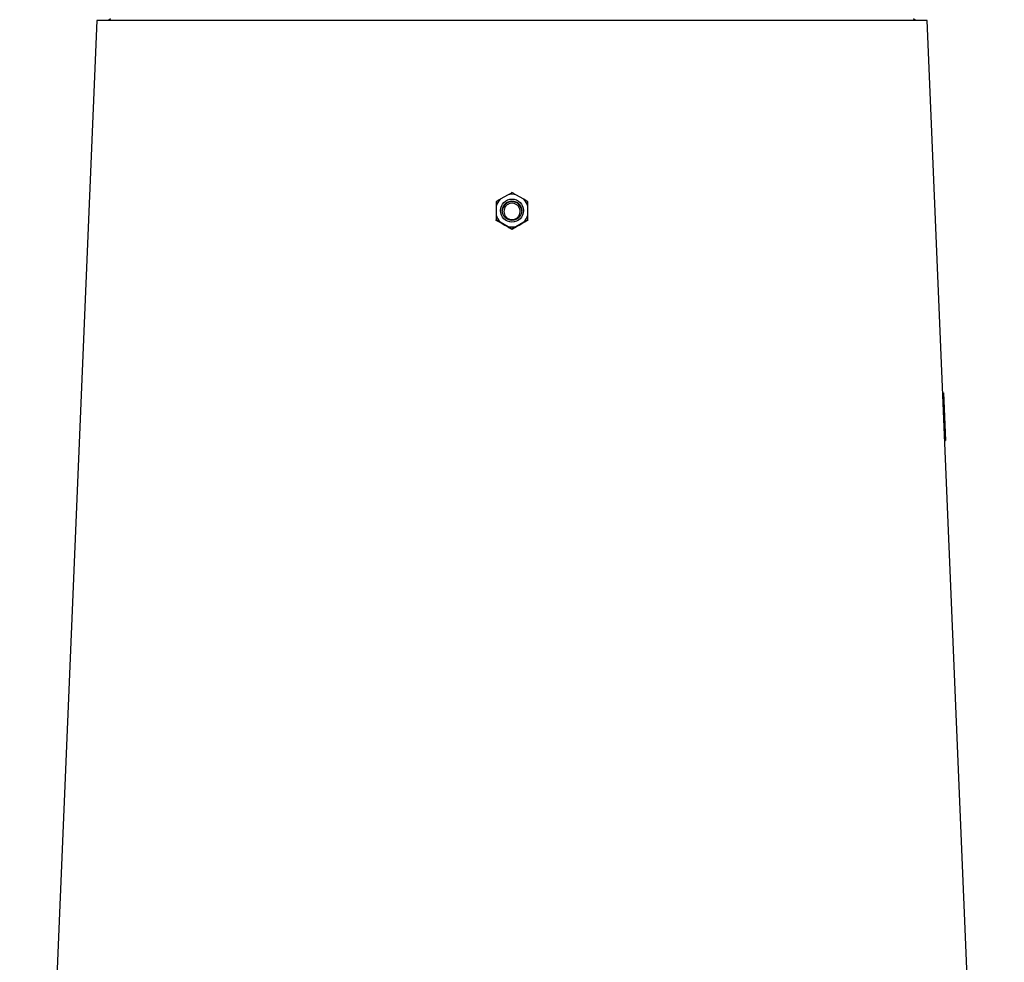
# Model space of a CAD drawing. Extents: x 215 to 1679, y 19 to 2093.
# Tile 11 of 13: x 305 to 821, y 1113 to 1607. Entities that reach past the tile are written whole.
import ezdxf

# ---------------------------------------------------------------- set-up
doc = ezdxf.new("R2010")
doc.units = 0
doc.layers.get('0').update_dxf_attribs({"linetype": 'CONTINUOUS'})

msp = doc.modelspace()

# ---------------------------------------------------------------- linework, layer by layer
at = {"color": 7, "linetype": 'CONTINUOUS'}
for p, q in [((345.29, 1606.12), (304.79, 644.12)), ((562.79, 1606.12), (345.29, 1606.12)), ((352.29, 1607.12), (351.29, 1606.12)), ((780.3, 1606.12), (562.79, 1606.12)), ((774.29, 1606.12), (773.29, 1607.12)), ((820.8, 644.12), (780.3, 1606.12)), ((560.7, 1514.83), (556.66, 1512.5)), ((568.93, 1512.5), (564.88, 1514.83)), ((554.57, 1508.88), (554.57, 1504.21)), ((571.02, 1508.88), (571.02, 1511.22)), ((571.02, 1504.21), (571.02, 1508.88)), ((554.57, 1501.45), (554.57, 1501.73)), ((571.02, 1501.45), (571.02, 1501.73)), ((556.55, 1500.24), (554.57, 1501.45)), ((556.66, 1500.6), (560.7, 1498.26)), ((562.79, 1496.7), (562.79, 1496.99)), ((564.88, 1498.26), (568.93, 1500.6)), ((788.51, 1411.07), (788.89, 1411.07)), ((788.51, 1411.05), (788.89, 1411.07)), ((788.89, 1411.07), (789.91, 1386.09)), ((789.56, 1386.07), (789.91, 1386.09))]:
    msp.add_line(p, q, dxfattribs=at)
for centre, radius in [((562.79, 1506.55), 6.05), ((562.79, 1506.53), 5.1)]:
    msp.add_circle(centre, radius, dxfattribs=at)
for centre, radius, start, end in [((562.78, 1506.54), 8.54, 135.8184, 164.1376), ((562.79, 1506.53), 8.56, 75.8608, 104.1392), ((562.8, 1506.54), 8.54, 15.8635, 44.1804), ((562.79, 1506.15), 5.1, 89.9746, 177.8684), ((562.8, 1506.15), 5.1, 2.1295, 90.0275), ((562.78, 1506.55), 8.54, 195.8632, 224.1807), ((562.8, 1506.55), 8.54, 315.8204, 344.1356), ((562.79, 1506.56), 8.56, 255.8608, 284.1392)]:
    msp.add_arc(centre, radius, start, end, dxfattribs=at)
for centre, major_axis, start_param, end_param in [((568.21, 1484.14), (222.61, -128.81), 1.621659, 1.641449), ((557.38, 1484.14), (222.61, 128.81), 1.500143, 1.519934)]:
    msp.add_ellipse(centre, major_axis=major_axis, ratio=0.031541, start_param=start_param, end_param=end_param, dxfattribs=at)
for points, knots in [([(556.66, 1512.5), (556.64, 1512.48), (555.88, 1512.03), (555.21, 1511.62), (554.57, 1511.22)], [0, 0, 0, 0, 0.0290723, 1, 1, 1, 1]), ([(562.79, 1515.97), (562.34, 1515.72), (561.69, 1515.37), (560.94, 1514.96), (560.7, 1514.83)], [0, 0, 0, 0, 0.6859459, 1, 1, 1, 1]), ([(564.88, 1514.83), (564.37, 1515.11), (563.63, 1515.52), (562.99, 1515.86), (562.79, 1515.97)], [0, 0, 0, 0, 0.695911, 1, 1, 1, 1]), ([(571.02, 1511.22), (570.71, 1511.41), (570.07, 1511.81), (569.32, 1512.26), (568.93, 1512.5)], [0, 0, 0, 0, 0.467964, 1, 1, 1, 1]), ([(554.57, 1511.22), (554.57, 1510.85), (554.57, 1510.13), (554.57, 1509.29), (554.57, 1508.88)], [0, 0, 0, 0, 0.515197, 1, 1, 1, 1]), ([(566.25, 1503.64), (565.94, 1503.28), (565.31, 1502.54), (563.98, 1501.92), (562.55, 1501.76), (561.15, 1502.08), (559.94, 1502.85), (559.04, 1503.97), (558.54, 1505.35), (558.53, 1506.84), (559.01, 1508.25), (559.93, 1509.42), (561.17, 1510.2), (562.59, 1510.51), (564.01, 1510.34), (565.3, 1509.7), (566.31, 1508.67), (566.94, 1507.36), (567.1, 1505.89), (566.83, 1504.6), (566.41, 1503.91), (566.25, 1503.64)], [0, 0, 0, 0, 0.053798, 0.107532, 0.160435, 0.212855, 0.265358, 0.318464, 0.372411, 0.427084, 0.482062, 0.536794, 0.590815, 0.643961, 0.696467, 0.748874, 0.80175, 0.855435, 0.909922, 0.964866, 1, 1, 1, 1]), ([(554.57, 1504.21), (554.57, 1503.41), (554.57, 1502.55), (554.57, 1501.78), (554.57, 1501.73)], [0, 0, 0, 0, 0.934461, 1, 1, 1, 1]), ([(554.57, 1501.73), (554.87, 1501.57), (555.52, 1501.22), (556.26, 1500.81), (556.66, 1500.6)], [0, 0, 0, 0, 0.466313, 1, 1, 1, 1]), ([(568.93, 1500.6), (569.13, 1500.71), (569.89, 1501.12), (570.54, 1501.48), (571.02, 1501.73)], [0, 0, 0, 0, 0.2749872, 1, 1, 1, 1]), ([(571.02, 1501.73), (571.02, 1502.33), (571.02, 1503.12), (571.02, 1504.01), (571.02, 1504.21)], [0, 0, 0, 0, 0.7692, 1, 1, 1, 1]), ([(560.7, 1498.26), (561.17, 1497.98), (561.91, 1497.54), (562.55, 1497.14), (562.79, 1496.99)], [0, 0, 0, 0, 0.626766, 1, 1, 1, 1]), ([(562.79, 1496.7), (562.34, 1496.95), (561.76, 1497.26), (561.1, 1497.62), (560.95, 1497.71)], [0, 0, 0, 0, 0.769484, 1, 1, 1, 1]), ([(562.79, 1496.99), (563.42, 1497.38), (564.09, 1497.78), (564.85, 1498.24), (564.88, 1498.26)], [0, 0, 0, 0, 0.952471, 1, 1, 1, 1]), ([(564.64, 1497.71), (564.21, 1497.47), (563.56, 1497.12), (562.99, 1496.81), (562.79, 1496.7)], [0, 0, 0, 0, 0.658809, 1, 1, 1, 1]), ([(571.02, 1501.45), (570.71, 1501.26), (570.1, 1500.88), (569.4, 1500.46), (569.04, 1500.24)], [0, 0, 0, 0, 0.491804, 1, 1, 1, 1])]:
    msp.add_open_spline(points, degree=3, knots=knots, dxfattribs=at)

doc.saveas('drawing.dxf')
